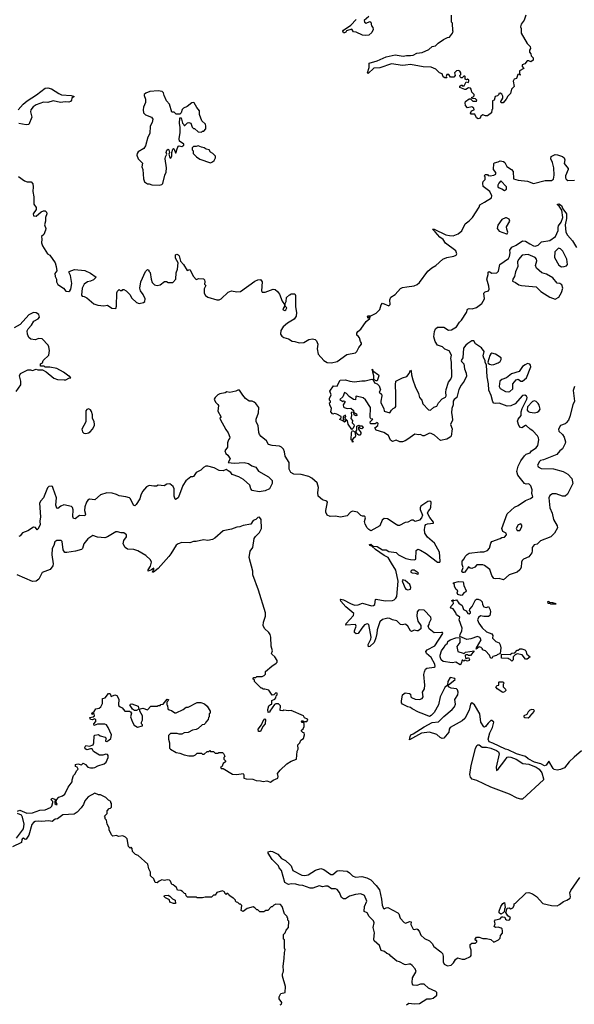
# Model space of a CAD drawing. Extents: x 2470790 to 2659118, y 702284 to 849036.
# Tile 50 of 154: x 2573613 to 2579746, y 740484 to 751374. Entities that reach past the tile are written whole.
import ezdxf

# ---------------------------------------------------------------- set-up
doc = ezdxf.new("R2010")
doc.units = 0

msp = doc.modelspace()

# ---------------------------------------------------------------- linework, layer by layer
at = {"layer": '0CON10XD'}
for points in [[(2577475, 751409), (2577424, 751366), (2577426, 751346), (2577445, 751337), (2577485, 751352), (2577496, 751346), (2577502, 751305), (2577517, 751287), (2577522, 751265), (2577509, 751231), (2577475, 751202), (2577435, 751200), (2577404, 751204), (2577334, 751234)], [(2579210, 751425), (2579192, 751368), (2579160, 751325), (2579152, 751295), (2579160, 751275), (2579160, 751225), (2579225, 751110), (2579257, 751077), (2579262, 751055), (2579250, 751035), (2579250, 751015), (2579267, 750997), (2579270, 750975), (2579292, 750952), (2579292, 750925), (2579265, 750908), (2579245, 750920), (2579225, 750920), (2579200, 750885), (2579170, 750875), (2579170, 750855), (2579190, 750835), (2579142, 750808), (2579140, 750770), (2579150, 750765), (2579145, 750760), (2579140, 750770), (2579122, 750768), (2579108, 750725), (2579080, 750715), (2579072, 750695), (2579080, 750635), (2579053, 750607), (2579042, 750558), (2579011, 750529), (2578992, 750495), (2578960, 750455), (2578943, 750453), (2578933, 750463), (2578935, 750470), (2578956, 750504), (2578956, 750526), (2578945, 750550), (2578925, 750560), (2578912, 750558), (2578910, 750545), (2578898, 750532), (2578870, 750525), (2578860, 750485), (2578840, 750475), (2578840, 750385), (2578833, 750375), (2578832, 750345), (2578785, 750310), (2578765, 750310), (2578735, 750322), (2578712, 750305), (2578706, 750284), (2578685, 750278), (2578665, 750290), (2578645, 750330), (2578605, 750330), (2578598, 750338), (2578610, 750365), (2578640, 750375), (2578636, 750396), (2578615, 750410), (2578565, 750400), (2578542, 750425), (2578538, 750455), (2578543, 750467), (2578585, 750500), (2578598, 750498), (2578625, 750472), (2578665, 750472), (2578670, 750485), (2578655, 750500), (2578622, 750502), (2578612, 750512), (2578612, 750518), (2578628, 750522), (2578638, 750532), (2578638, 750545), (2578612, 750572), (2578607, 750607), (2578598, 750618), (2578575, 750620), (2578545, 750600), (2578535, 750600), (2578480, 750625), (2578482, 750638), (2578495, 750650), (2578505, 750650), (2578515, 750640), (2578528, 750642), (2578552, 750688), (2578575, 750680), (2578580, 750695), (2578580, 750705), (2578567, 750717), (2578555, 750710), (2578540, 750715), (2578540, 750745), (2578535, 750750), (2578525, 750750), (2578505, 750730), (2578495, 750730), (2578485, 750740), (2578482, 750755), (2578492, 750768), (2578492, 750785), (2578480, 750805), (2578465, 750810), (2578445, 750807), (2578420, 750785), (2578428, 750755), (2578415, 750737), (2578378, 750738), (2578358, 750768), (2578337, 750767), (2578330, 750745), (2578338, 750732), (2578315, 750730), (2578295, 750740), (2578286, 750776), (2578256, 750786), (2578215, 750827), (2578165, 750848), (2578075, 750851), (2577935, 750877), (2577881, 750871), (2577845, 750867), (2577725, 750884), (2577595, 750843), (2577531, 750839), (2577465, 750778), (2577458, 750785), (2577478, 750845), (2577476, 750894), (2577565, 750919), (2577665, 750964), (2577765, 750984), (2577855, 750970), (2577892, 750978), (2577935, 750977), (2577965, 750983), (2578005, 751003), (2578065, 751012), (2578137, 751043), (2578173, 751077), (2578210, 751085), (2578240, 751115), (2578300, 751155), (2578343, 751177), (2578368, 751182), (2578400, 751225), (2578408, 751245), (2578402, 751252), (2578400, 751335), (2578390, 751345), (2578390, 751425)], [(2577334, 751234), (2577305, 751241), (2577285, 751270), (2577228, 751252), (2577218, 751235), (2577205, 751230), (2577195, 751230), (2577188, 751245), (2577195, 751258), (2577275, 751313), (2577333, 751377)], [(2573595, 750378), (2573651, 750439), (2573695, 750475), (2573798, 750542), (2573895, 750615), (2573925, 750619), (2573965, 750610), (2574047, 750557), (2574075, 750543), (2574182, 750535), (2574217, 750525), (2574190, 750505), (2574186, 750485), (2574175, 750469), (2574155, 750460), (2574115, 750464), (2574065, 750456), (2573985, 750476), (2573925, 750457), (2573875, 750461), (2573795, 750431), (2573762, 750408), (2573738, 750375), (2573733, 750353), (2573747, 750295), (2573714, 750216), (2573685, 750209), (2573605, 750225)], [(2575155, 749544), (2575185, 749551), (2575195, 749563), (2575218, 749655), (2575233, 749687), (2575236, 749735), (2575222, 749835), (2575226, 749855), (2575242, 749885), (2575234, 749905), (2575239, 749931), (2575255, 749941), (2575263, 749933), (2575269, 749905), (2575262, 749885), (2575275, 749850), (2575285, 749842), (2575297, 749865), (2575296, 749905), (2575307, 749943), (2575315, 749950), (2575323, 749943), (2575335, 749900), (2575345, 749900), (2575350, 749935), (2575367, 749973), (2575375, 749980), (2575405, 749972), (2575430, 749985), (2575428, 749998), (2575381, 750031), (2575376, 750055), (2575386, 750125), (2575388, 750185), (2575379, 750225), (2575385, 750290), (2575397, 750287), (2575415, 750230), (2575430, 750215), (2575432, 750202), (2575438, 750202), (2575468, 750232), (2575485, 750238), (2575505, 750230), (2575520, 750185), (2575535, 750170), (2575545, 750170), (2575585, 750132), (2575625, 750130), (2575635, 750140), (2575648, 750142), (2575670, 750165), (2575672, 750195), (2575667, 750217), (2575628, 750255), (2575603, 750325), (2575601, 750365), (2575572, 750402), (2575543, 750453), (2575535, 750458), (2575515, 750453), (2575466, 750414), (2575425, 750394), (2575410, 750380), (2575400, 750345), (2575385, 750328), (2575345, 750330), (2575322, 750352), (2575295, 750350), (2575268, 750438), (2575238, 750475), (2575210, 750535), (2575204, 750565), (2575190, 750580), (2575146, 750586), (2575052, 750578), (2575008, 750562), (2574991, 750545), (2574990, 750535), (2575006, 750495), (2575006, 750456), (2574982, 750405), (2574978, 750375), (2574984, 750345), (2575005, 750321), (2575072, 750295), (2575087, 750275), (2575077, 750235), (2575057, 750195), (2575053, 750115), (2575030, 750075), (2575005, 749980), (2574985, 749948), (2574925, 749912), (2574913, 749895), (2574910, 749875), (2574923, 749835), (2574970, 749785), (2574964, 749746), (2574976, 749716), (2574984, 749615), (2574995, 749579), (2575025, 749559), (2575045, 749559), (2575075, 749548), (2575155, 749544)], [(2573599, 749639), (2573665, 749591), (2573695, 749582), (2573741, 749581), (2573759, 749559), (2573764, 749526), (2573757, 749475), (2573771, 749415), (2573768, 749335), (2573796, 749295), (2573794, 749275), (2573764, 749225), (2573766, 749206), (2573795, 749201), (2573851, 749249), (2573875, 749260), (2573895, 749261), (2573911, 749245), (2573915, 749225), (2573897, 749185), (2573900, 749145), (2573886, 749105), (2573901, 749065), (2573899, 749045), (2573881, 748999), (2573855, 748975), (2573859, 748945), (2573854, 748904), (2573864, 748874), (2573922, 748785), (2573945, 748768), (2574004, 748684), (2574018, 748645), (2574024, 748596), (2574000, 748565), (2574005, 748535), (2574022, 748505), (2574022, 748475), (2574035, 748443), (2574096, 748406), (2574125, 748371), (2574155, 748366), (2574169, 748375), (2574177, 748393), (2574188, 748455), (2574176, 748545), (2574160, 748575), (2574162, 748588), (2574218, 748612), (2574335, 748598), (2574395, 748571), (2574458, 748525), (2574428, 748495), (2574395, 748480), (2574364, 748476), (2574325, 748450), (2574304, 748405), (2574295, 748328), (2574304, 748314), (2574325, 748311), (2574355, 748297), (2574432, 748232), (2574477, 748217), (2574545, 748210), (2574585, 748217), (2574633, 748183), (2574675, 748180), (2574682, 748205), (2574688, 748352), (2574695, 748370), (2574715, 748390), (2574725, 748380), (2574745, 748380), (2574755, 748390), (2574765, 748390), (2574790, 748375), (2574832, 748335), (2574854, 748294), (2574905, 748247), (2574935, 748236), (2574982, 748245), (2574997, 748255), (2575002, 748285), (2574977, 748335), (2574948, 748375), (2574940, 748405), (2574952, 748475), (2575005, 748590), (2575025, 748610), (2575040, 748605), (2575042, 748592), (2575056, 748576), (2575066, 748505), (2575078, 748468), (2575105, 748440), (2575135, 748433), (2575165, 748440), (2575215, 748478), (2575235, 748478), (2575255, 748468), (2575305, 748468), (2575340, 748505), (2575342, 748575), (2575358, 748615), (2575367, 748685), (2575338, 748735), (2575338, 748772), (2575351, 748779), (2575365, 748774), (2575375, 748761), (2575392, 748702), (2575424, 748665), (2575465, 748598), (2575495, 748610), (2575536, 748535), (2575565, 748500), (2575595, 748512), (2575645, 748507), (2575656, 748496), (2575662, 748475), (2575658, 748448), (2575670, 748435), (2575654, 748396), (2575655, 748348), (2575669, 748325), (2575695, 748304), (2575795, 748274), (2575820, 748275), (2575840, 748285), (2575920, 748360), (2575955, 748374), (2576015, 748364), (2576055, 748366), (2576215, 748483), (2576245, 748498), (2576275, 748500), (2576293, 748473), (2576288, 748375), (2576295, 748360), (2576329, 748361), (2576415, 748393), (2576438, 748388), (2576465, 748368), (2576488, 748338), (2576515, 748260), (2576540, 748225), (2576538, 748195), (2576523, 748175), (2576528, 748165), (2576545, 748159), (2576558, 748165), (2576568, 748185), (2576550, 748205), (2576550, 748235), (2576560, 748255), (2576565, 748300), (2576595, 748330), (2576605, 748330), (2576615, 748340), (2576655, 748340), (2576662, 748325), (2576664, 748196), (2576674, 748135), (2576671, 748095), (2576648, 748062), (2576575, 748018), (2576526, 747975), (2576501, 747935), (2576499, 747895), (2576511, 747875), (2576535, 747858), (2576585, 747844), (2576625, 747819), (2576655, 747816), (2576705, 747799), (2576757, 747803), (2576812, 747838), (2576853, 747843), (2576881, 747835), (2576895, 747820), (2576910, 747785), (2576904, 747735), (2576915, 747675), (2576975, 747605), (2577015, 747582), (2577063, 747577), (2577125, 747593), (2577230, 747670), (2577325, 747689), (2577341, 747705), (2577362, 747748), (2577392, 747785), (2577394, 747795), (2577381, 747815), (2577370, 747855), (2577358, 747875), (2577340, 747885), (2577341, 747905), (2577354, 747925), (2577385, 747950), (2577443, 748037), (2577485, 748070), (2577488, 748088), (2577482, 748088), (2577465, 748070), (2577460, 748095), (2577465, 748100), (2577495, 748100), (2577555, 748127), (2577595, 748169), (2577611, 748219), (2577625, 748237), (2577695, 748208), (2577709, 748225), (2577706, 748275), (2577719, 748305), (2577764, 748336), (2577825, 748400), (2577845, 748411), (2577895, 748419), (2577975, 748429), (2578010, 748445), (2578034, 748466), (2578127, 748593), (2578170, 748630), (2578214, 748656), (2578294, 748726), (2578335, 748743), (2578415, 748758), (2578439, 748771), (2578448, 748785), (2578436, 748816), (2578323, 748903), (2578295, 748943), (2578260, 748970), (2578209, 749029), (2578178, 749055), (2578195, 749055), (2578324, 748995), (2578365, 748986), (2578405, 748984), (2578462, 749005), (2578501, 749039), (2578538, 749115), (2578585, 749150), (2578620, 749185), (2578695, 749300), (2578700, 749325), (2578755, 749357), (2578832, 749405), (2578836, 749424), (2578812, 749475), (2578740, 749530), (2578733, 749567), (2578740, 749585), (2578760, 749605), (2578760, 749635), (2578750, 749645), (2578765, 749660), (2578785, 749660), (2578795, 749650), (2578815, 749648), (2578857, 749653), (2578880, 749665), (2578878, 749685), (2578854, 749715), (2578858, 749782), (2578865, 749790), (2578905, 749800), (2578927, 749813), (2578965, 749806), (2578978, 749795), (2579000, 749750), (2579051, 749715), (2579070, 749695), (2579075, 749614), (2579125, 749598), (2579227, 749587), (2579295, 749562), (2579425, 749595), (2579495, 749596), (2579515, 749608), (2579524, 749655), (2579520, 749735), (2579505, 749795), (2579488, 749835), (2579491, 749859), (2579535, 749881), (2579559, 749879), (2579615, 749861), (2579634, 749844), (2579640, 749825), (2579633, 749783), (2579677, 749727), (2579680, 749715), (2579648, 749645), (2579648, 749625), (2579655, 749610), (2579675, 749596), (2579747, 749597)], [(2575725, 749792), (2575745, 749800), (2575765, 749818), (2575778, 749845), (2575778, 749865), (2575750, 749895), (2575725, 749910), (2575710, 749935), (2575675, 749942), (2575655, 749958), (2575623, 749963), (2575585, 749980), (2575565, 749970), (2575535, 749970), (2575522, 749958), (2575520, 749935), (2575530, 749925), (2575532, 749895), (2575568, 749855), (2575605, 749830), (2575725, 749792)], [(2578975, 749484), (2578995, 749498), (2578998, 749525), (2578935, 749590), (2578910, 749565), (2578900, 749545), (2578902, 749525), (2578915, 749513), (2578944, 749504), (2578975, 749484)], [(2579281, 745501), (2579275, 745478), (2579245, 745434), (2579183, 745407), (2579168, 745392), (2579162, 745375), (2579159, 745315), (2579145, 745289), (2579115, 745264), (2579025, 745232), (2578965, 745178), (2578916, 745194), (2578875, 745188), (2578855, 745195), (2578835, 745228), (2578813, 745293), (2578755, 745337), (2578736, 745344), (2578667, 745343), (2578645, 745318), (2578613, 745303), (2578595, 745308), (2578575, 745322), (2578536, 745265), (2578525, 745259), (2578515, 745261), (2578504, 745275), (2578519, 745315), (2578507, 745347), (2578508, 745385), (2578530, 745410), (2578540, 745435), (2578560, 745460), (2578585, 745472), (2578705, 745489), (2578745, 745489), (2578785, 745502), (2578810, 745530), (2578822, 745585), (2578835, 745604), (2578925, 745635), (2578945, 745646), (2578975, 745649), (2578996, 745675), (2578993, 745693), (2578955, 745712), (2578946, 745745), (2579005, 745908), (2579085, 745982), (2579125, 746001), (2579205, 746055), (2579263, 746077), (2579286, 746095), (2579278, 746135), (2579280, 746175), (2579267, 746217), (2579245, 746239), (2579215, 746235), (2579195, 746244), (2579122, 746335), (2579110, 746375), (2579125, 746434), (2579154, 746495), (2579195, 746550), (2579215, 746569), (2579257, 746583), (2579272, 746605), (2579323, 746637), (2579344, 746666), (2579353, 746725), (2579350, 746750), (2579340, 746770), (2579288, 746828), (2579258, 746845), (2579215, 746886), (2579205, 746886), (2579165, 746860), (2579152, 746862), (2579133, 746885), (2579119, 746935), (2579124, 746955), (2579160, 746995), (2579160, 747035), (2579170, 747075), (2579222, 747175), (2579225, 747195), (2579219, 747209), (2579201, 747221), (2579175, 747216), (2579091, 747125), (2579045, 747102), (2579005, 747099), (2578915, 747132), (2578875, 747129), (2578855, 747134), (2578845, 747147), (2578828, 747218), (2578803, 747275), (2578798, 747345), (2578781, 747425), (2578774, 747554), (2578761, 747585), (2578761, 747605), (2578745, 747630), (2578739, 747655), (2578750, 747705), (2578721, 747745), (2578655, 747788), (2578635, 747820), (2578615, 747820), (2578569, 747791), (2578545, 747775), (2578521, 747739), (2578512, 747635), (2578497, 747605), (2578499, 747595), (2578525, 747566), (2578533, 747513), (2578552, 747465), (2578555, 747432), (2578530, 747375), (2578497, 747333), (2578468, 747282), (2578446, 747195), (2578416, 747174), (2578405, 747155), (2578406, 747115), (2578392, 747075), (2578387, 747025), (2578397, 746985), (2578398, 746945), (2578378, 746895), (2578395, 746850), (2578385, 746769), (2578375, 746756), (2578335, 746736), (2578265, 746720), (2578199, 746779), (2578165, 746798), (2578145, 746802), (2578085, 746770), (2578071, 746771), (2578046, 746786), (2578025, 746781), (2577982, 746788), (2577906, 746735), (2577876, 746715), (2577845, 746706), (2577816, 746706), (2577775, 746722), (2577735, 746709), (2577715, 746723), (2577693, 746773), (2577682, 746782), (2577639, 746809), (2577555, 746834), (2577541, 746859), (2577572, 746885), (2577577, 746907), (2577565, 746920), (2577546, 746904), (2577492, 746902), (2577490, 746925), (2577520, 746955), (2577495, 746960), (2577489, 746975), (2577493, 747085), (2577439, 747169), (2577411, 747191), (2577335, 747208), (2577330, 747205), (2577325, 747170), (2577305, 747173), (2577257, 747205), (2577229, 747239), (2577205, 747250), (2577188, 747202), (2577153, 747173), (2577185, 747150), (2577195, 747158), (2577208, 747155), (2577208, 747145), (2577190, 747115), (2577193, 747093), (2577200, 747085), (2577235, 747073), (2577275, 747077), (2577305, 747050), (2577310, 747030), (2577338, 747015), (2577342, 746995), (2577331, 746991), (2577312, 747005), (2577310, 747030), (2577285, 747032), (2577278, 747025), (2577282, 746995), (2577274, 746964), (2577292, 746942), (2577290, 746915), (2577307, 746897), (2577311, 746881), (2577302, 746855), (2577285, 746840), (2577245, 746900), (2577237, 746937), (2577210, 746965), (2577218, 746985), (2577215, 747000), (2577190, 746985), (2577192, 746952), (2577208, 746948), (2577220, 746935), (2577205, 746923), (2577188, 746938), (2577155, 746950), (2577153, 746957), (2577168, 746972), (2577170, 746985), (2577122, 747012), (2577095, 747017), (2577075, 747012), (2577053, 747035), (2577062, 747075), (2577043, 747115), (2577040, 747135), (2577050, 747145), (2577050, 747155), (2577038, 747165), (2577038, 747185), (2577058, 747225), (2577044, 747265), (2577085, 747323), (2577125, 747320), (2577137, 747355), (2577158, 747385), (2577215, 747392), (2577265, 747376), (2577315, 747370), (2577395, 747381), (2577435, 747379), (2577506, 747396), (2577522, 747392), (2577535, 747358), (2577565, 747348), (2577588, 747325), (2577602, 747278), (2577590, 747255), (2577613, 747233), (2577619, 747215), (2577606, 747155), (2577607, 747137), (2577639, 747075), (2577644, 747044), (2577705, 747027), (2577726, 747054), (2577745, 747074), (2577765, 747084), (2577771, 747095), (2577774, 747235), (2577768, 747335), (2577774, 747375), (2577845, 747414), (2577893, 747427), (2577920, 747460), (2577935, 747498), (2577943, 747485), (2577946, 747445), (2577961, 747391), (2577987, 747317), (2578025, 747241), (2578036, 747196), (2578060, 747165), (2578071, 747125), (2578135, 747059), (2578156, 747054), (2578192, 747088), (2578225, 747101), (2578244, 747135), (2578285, 747182), (2578321, 747199), (2578328, 747215), (2578325, 747255), (2578330, 747285), (2578355, 747365), (2578382, 747398), (2578393, 747427), (2578390, 747585), (2578380, 747625), (2578389, 747665), (2578361, 747711), (2578315, 747730), (2578287, 747757), (2578235, 747774), (2578208, 747815), (2578193, 747865), (2578200, 747925), (2578211, 747955), (2578235, 747973), (2578305, 747972), (2578355, 747939), (2578388, 747942), (2578442, 747978), (2578475, 748028), (2578499, 748051), (2578556, 748134), (2578567, 748173), (2578585, 748180), (2578616, 748176), (2578665, 748190), (2578725, 748235), (2578754, 748285), (2578745, 748350), (2578760, 748365), (2578797, 748375), (2578804, 748395), (2578802, 748425), (2578778, 748505), (2578794, 748555), (2578795, 748580), (2578805, 748590), (2578835, 748572), (2578890, 748575), (2578907, 748593), (2578922, 748665), (2579018, 748732), (2579031, 748755), (2579038, 748795), (2579032, 748825), (2579055, 748857), (2579105, 748879), (2579175, 748928), (2579205, 748925), (2579253, 748893), (2579295, 748872), (2579315, 748868), (2579345, 748881), (2579385, 748918), (2579475, 748932), (2579540, 748975), (2579569, 749041), (2579568, 749075), (2579573, 749095), (2579602, 749135), (2579618, 749185), (2579608, 749268), (2579580, 749310), (2579560, 749325), (2579562, 749335), (2579575, 749336), (2579605, 749319), (2579620, 749280), (2579660, 749225), (2579660, 749175), (2579644, 749105), (2579654, 749025), (2579670, 748990), (2579725, 748926), (2579772, 748855)], [(2578995, 749005), (2579005, 749007), (2579012, 749025), (2579000, 749055), (2578998, 749082), (2579034, 749145), (2579025, 749166), (2578995, 749184), (2578985, 749184), (2578945, 749165), (2578900, 749100), (2578895, 749065), (2578915, 749035), (2578995, 749005)], [(2579605, 748641), (2579635, 748644), (2579659, 748651), (2579670, 748665), (2579664, 748725), (2579619, 748815), (2579595, 748838), (2579572, 748848), (2579532, 748805), (2579526, 748745), (2579575, 748658), (2579605, 748641)], [(2579535, 748282), (2579575, 748304), (2579606, 748355), (2579621, 748405), (2579610, 748440), (2579586, 748456), (2579555, 748461), (2579510, 748520), (2579440, 748560), (2579389, 748575), (2579328, 748625), (2579316, 748655), (2579332, 748708), (2579329, 748725), (2579314, 748744), (2579235, 748776), (2579171, 748769), (2579130, 748720), (2579120, 748695), (2579121, 748645), (2579097, 748585), (2579086, 748535), (2579067, 748505), (2579062, 748482), (2579095, 748468), (2579132, 748442), (2579162, 748432), (2579325, 748419), (2579375, 748367), (2579415, 748340), (2579475, 748305), (2579535, 748282)], [(2573575, 747262), (2573624, 747335), (2573626, 747375), (2573612, 747435), (2573621, 747459), (2573705, 747500), (2573732, 747502), (2573755, 747492), (2573795, 747510), (2573815, 747500), (2573865, 747500), (2573905, 747478), (2573989, 747409), (2574030, 747395), (2574105, 747390), (2574125, 747392), (2574155, 747410), (2574178, 747412), (2574165, 747430), (2574155, 747430), (2574098, 747475), (2574025, 747514), (2573945, 747532), (2573895, 747530), (2573885, 747540), (2573842, 747542), (2573843, 747567), (2573865, 747580), (2573874, 747606), (2573936, 747665), (2573941, 747715), (2573936, 747755), (2573927, 747775), (2573860, 747845), (2573825, 747847), (2573785, 747832), (2573735, 747840), (2573715, 747860), (2573698, 747895), (2573697, 747933), (2573706, 747954), (2573743, 747995), (2573771, 748039), (2573816, 748065), (2573832, 748085), (2573825, 748114), (2573795, 748132), (2573765, 748134), (2573715, 748110), (2573618, 748002), (2573552, 747965)], [(2578835, 747558), (2578855, 747561), (2578905, 747580), (2578925, 747595), (2578936, 747615), (2578936, 747635), (2578875, 747676), (2578836, 747684), (2578823, 747677), (2578812, 747658), (2578790, 747585), (2578794, 747574), (2578808, 747565), (2578835, 747558)], [(2577555, 747378), (2577528, 747395), (2577531, 747435), (2577518, 747475), (2577520, 747490), (2577515, 747490), (2577510, 747505), (2577515, 747510), (2577520, 747490), (2577581, 747445), (2577584, 747435), (2577565, 747380), (2577555, 747378)], [(2579014, 747256), (2579035, 747262), (2579065, 747291), (2579068, 747345), (2579105, 747391), (2579125, 747398), (2579155, 747376), (2579175, 747374), (2579219, 747411), (2579264, 747535), (2579263, 747553), (2579254, 747564), (2579230, 747570), (2579202, 747558), (2579173, 747537), (2579135, 747484), (2579052, 747458), (2578995, 747411), (2578945, 747394), (2578924, 747376), (2578914, 747315), (2578926, 747295), (2578985, 747260), (2579014, 747256)], [(2578083, 743693), (2578025, 743714), (2577955, 743750), (2577935, 743768), (2577905, 743774), (2577846, 743805), (2577837, 743817), (2577835, 743835), (2577848, 743905), (2577875, 743928), (2577925, 743923), (2577936, 743915), (2577938, 743885), (2577946, 743876), (2577985, 743858), (2578035, 743856), (2578064, 743866), (2578076, 743885), (2578068, 743935), (2578088, 743972), (2578094, 744015), (2578082, 744132), (2578088, 744162), (2578101, 744189), (2578115, 744201), (2578195, 744211), (2578209, 744221), (2578205, 744245), (2578165, 744318), (2578112, 744365), (2578104, 744385), (2578120, 744405), (2578205, 744448), (2578293, 744585), (2578287, 744595), (2578277, 744597), (2578195, 744591), (2578140, 744635), (2578132, 744665), (2578142, 744685), (2578144, 744705), (2578164, 744745), (2578161, 744765), (2578085, 744844), (2578035, 744848), (2578025, 744844), (2578010, 744825), (2578004, 744775), (2578015, 744720), (2578048, 744675), (2578050, 744635), (2578020, 744615), (2578005, 744613), (2577975, 744622), (2577945, 744608), (2577934, 744614), (2577905, 744667), (2577885, 744683), (2577875, 744687), (2577845, 744680), (2577826, 744686), (2577785, 744726), (2577735, 744736), (2577705, 744752), (2577685, 744755), (2577625, 744739), (2577594, 744715), (2577565, 744627), (2577564, 744585), (2577553, 744537), (2577532, 744485), (2577485, 744441), (2577469, 744439), (2577466, 744465), (2577496, 744524), (2577501, 744545), (2577474, 744684), (2577455, 744691), (2577425, 744679), (2577395, 744645), (2577358, 744585), (2577335, 744581), (2577314, 744595), (2577315, 744615), (2577335, 744665), (2577325, 744686), (2577218, 744678), (2577222, 744695), (2577304, 744785), (2577308, 744805), (2577219, 744879), (2577165, 744944), (2577160, 744960), (2577165, 744966), (2577195, 744959), (2577270, 744915), (2577315, 744898), (2577355, 744902), (2577405, 744920), (2577505, 744892), (2577525, 744893), (2577541, 744905), (2577548, 744962), (2577554, 744966), (2577655, 744948), (2577735, 744949), (2577755, 744958), (2577774, 744975), (2577784, 744995), (2577799, 745165), (2577772, 745285), (2577725, 745364), (2577687, 745427), (2577645, 745448), (2577547, 745515), (2577509, 745549), (2577485, 745559), (2577481, 745569), (2577495, 745572), (2577521, 745551), (2577565, 745546), (2577625, 745511), (2577665, 745510), (2577695, 745493), (2577775, 745481), (2577801, 745455), (2577838, 745435), (2577885, 745413), (2577935, 745403), (2577979, 745401), (2577993, 745407), (2577996, 745504), (2578016, 745516), (2578045, 745505), (2578109, 745469), (2578234, 745375), (2578260, 745375), (2578264, 745385), (2578255, 745483), (2578202, 745585), (2578122, 745652), (2578094, 745694), (2578088, 745735), (2578098, 745778), (2578105, 745790), (2578123, 745797), (2578190, 745805), (2578190, 745815), (2578147, 745867), (2578122, 745915), (2578129, 745935), (2578151, 745959), (2578159, 745981), (2578163, 746035), (2578159, 746045), (2578148, 746048), (2578125, 746045), (2578049, 745995), (2578040, 745975), (2578042, 745955), (2578068, 745895), (2578057, 745863), (2578035, 745840), (2577985, 745823), (2577965, 745838), (2577945, 745839), (2577905, 745816), (2577875, 745811), (2577815, 745779), (2577795, 745779), (2577775, 745789), (2577682, 745852), (2577645, 745858), (2577621, 745839), (2577595, 745774), (2577495, 745722), (2577474, 745735), (2577457, 745755), (2577434, 745794), (2577426, 745825), (2577436, 745864), (2577432, 745875), (2577425, 745882), (2577405, 745882), (2577385, 745891), (2577347, 745925), (2577295, 745939), (2577272, 745928), (2577233, 745887), (2577161, 745871), (2577105, 745883), (2577045, 745878), (2577014, 745895), (2577000, 745925), (2576999, 745945), (2577017, 746037), (2577008, 746048), (2576962, 746062), (2576915, 746105), (2576912, 746145), (2576918, 746198), (2576902, 746252), (2576843, 746303), (2576811, 746321), (2576725, 746345), (2576646, 746346), (2576611, 746365), (2576593, 746403), (2576594, 746475), (2576550, 746545), (2576542, 746595), (2576529, 746625), (2576508, 746645), (2576485, 746656), (2576405, 746663), (2576364, 746675), (2576344, 746714), (2576285, 746762), (2576266, 746786), (2576257, 746807), (2576249, 746885), (2576228, 746925), (2576227, 746955), (2576254, 747025), (2576256, 747085), (2576225, 747127), (2576205, 747143), (2576183, 747153), (2576152, 747155), (2576111, 747185), (2576080, 747220), (2576045, 747276), (2576025, 747277), (2576005, 747266), (2575938, 747252), (2575905, 747256), (2575884, 747246), (2575825, 747234), (2575805, 747224), (2575774, 747196), (2575762, 747175), (2575777, 747145), (2575805, 747118), (2575810, 747105), (2575804, 747045), (2575837, 746985), (2575838, 746975), (2575828, 746965), (2575830, 746955), (2575891, 746841), (2575919, 746805), (2575937, 746755), (2575935, 746740), (2575923, 746727), (2575912, 746695), (2575910, 746645), (2575882, 746605), (2575893, 746575), (2575916, 746556), (2575940, 746515), (2575920, 746475), (2575985, 746467), (2576097, 746477), (2576145, 746465), (2576180, 746440), (2576225, 746425), (2576255, 746382), (2576365, 746317), (2576405, 746276), (2576406, 746245), (2576376, 746184), (2576329, 746161), (2576260, 746150), (2576185, 746166), (2576168, 746185), (2576157, 746225), (2576087, 746287), (2576037, 746317), (2575963, 746343), (2575948, 746365), (2575918, 746385), (2575895, 746397), (2575865, 746383), (2575819, 746389), (2575765, 746416), (2575693, 746437), (2575672, 746435), (2575645, 746420), (2575618, 746392), (2575565, 746366), (2575535, 746322), (2575525, 746316), (2575505, 746319), (2575450, 746275), (2575417, 746223), (2575382, 746122), (2575365, 746084), (2575335, 746068), (2575331, 746071), (2575320, 746105), (2575321, 746185), (2575309, 746209), (2575275, 746240), (2575240, 746235), (2575212, 746218), (2575146, 746224), (2575125, 746213), (2575096, 746214), (2575045, 746223), (2575015, 746206), (2574972, 746155), (2574953, 746115), (2574942, 746075), (2574900, 746010), (2574885, 745998), (2574873, 746005), (2574840, 746075), (2574828, 746085), (2574788, 746098), (2574715, 746109), (2574685, 746124), (2574637, 746137), (2574578, 746142), (2574505, 746118), (2574445, 746062), (2574385, 746071), (2574365, 746058), (2574352, 746038), (2574334, 745985), (2574331, 745945), (2574340, 745905), (2574334, 745886), (2574275, 745889), (2574225, 745852), (2574208, 745858), (2574201, 745879), (2574204, 745954), (2574198, 745978), (2574185, 745991), (2574101, 746009), (2574067, 745995), (2574035, 745968), (2574025, 745972), (2574011, 746005), (2574020, 746085), (2573985, 746190), (2573975, 746209), (2573965, 746214), (2573935, 746210), (2573921, 746195), (2573875, 746085), (2573846, 746054), (2573832, 746025), (2573845, 745875), (2573836, 745826), (2573838, 745785), (2573815, 745740), (2573805, 745730), (2573789, 745759), (2573765, 745762), (2573705, 745722), (2573645, 745700), (2573620, 745665), (2573605, 745657)], [(2579750, 747315), (2579734, 747274), (2579747, 747155), (2579731, 747115), (2579698, 746985), (2579681, 746945), (2579655, 746914), (2579645, 746904), (2579595, 746885), (2579572, 746845), (2579574, 746824), (2579616, 746785), (2579635, 746755), (2579648, 746705), (2579646, 746685), (2579615, 746627), (2579585, 746605), (2579552, 746565), (2579405, 746505), (2579372, 746498), (2579361, 746489), (2579341, 746445), (2579348, 746428), (2579381, 746411), (2579515, 746405), (2579625, 746376), (2579675, 746347), (2579718, 746298), (2579731, 746245), (2579672, 746125), (2579645, 746104), (2579615, 746102), (2579545, 746131), (2579505, 746130), (2579475, 746113), (2579464, 746085), (2579476, 745975), (2579503, 745915), (2579517, 745847), (2579556, 745776), (2579560, 745755), (2579527, 745695), (2579485, 745654), (2579372, 745608), (2579335, 745574), (2579304, 745566), (2579281, 745535), (2579281, 745501)], [(2579305, 747027), (2579335, 747033), (2579355, 747045), (2579367, 747065), (2579359, 747109), (2579348, 747128), (2579325, 747149), (2579305, 747157), (2579285, 747151), (2579229, 747091), (2579225, 747055), (2579235, 747040), (2579255, 747032), (2579305, 747027)], [(2574345, 746797), (2574375, 746804), (2574394, 746815), (2574418, 746845), (2574439, 746885), (2574441, 746901), (2574437, 746927), (2574418, 746965), (2574419, 747005), (2574409, 747039), (2574395, 747057), (2574375, 747068), (2574355, 747063), (2574343, 747047), (2574343, 746927), (2574302, 746845), (2574306, 746815), (2574321, 746801), (2574345, 746797)], [(2577295, 746700), (2577290, 746720), (2577280, 746725), (2577282, 746808), (2577295, 746830), (2577320, 746815), (2577328, 746775), (2577322, 746755), (2577304, 746746), (2577290, 746725), (2577300, 746705), (2577295, 746700)], [(2577365, 746777), (2577354, 746784), (2577330, 746815), (2577340, 746835), (2577343, 746877), (2577365, 746890), (2577375, 746880), (2577395, 746880), (2577410, 746865), (2577407, 746855), (2577395, 746850), (2577382, 746852), (2577365, 746870), (2577360, 746865), (2577360, 746845), (2577387, 746807), (2577385, 746792), (2577375, 746780), (2577365, 746777)], [(2575250, 743835), (2575240, 743825), (2575240, 743795), (2575247, 743787), (2575253, 743753), (2575265, 743740), (2575292, 743732), (2575328, 743708), (2575345, 743708), (2575420, 743745), (2575455, 743770), (2575475, 743770), (2575575, 743820), (2575615, 743820), (2575657, 743807), (2575685, 743780), (2575720, 743725), (2575720, 743705), (2575710, 743695), (2575710, 743665), (2575700, 743655), (2575698, 743632), (2575670, 743605), (2575668, 743592), (2575655, 743580), (2575630, 743575), (2575587, 743533), (2575565, 743522), (2575523, 743517), (2575475, 743490), (2575433, 743487), (2575405, 743470), (2575375, 743470), (2575355, 743480), (2575282, 743478), (2575260, 743455), (2575260, 743415), (2575270, 743375), (2575270, 743315), (2575280, 743305), (2575345, 743268), (2575385, 743262), (2575433, 743243), (2575485, 743232), (2575537, 743233), (2575558, 743242), (2575575, 743260), (2575625, 743260), (2575635, 743250), (2575655, 743250), (2575685, 743280), (2575705, 743280), (2575715, 743290), (2575725, 743280), (2575755, 743280), (2575775, 743260), (2575805, 743260), (2575815, 743270), (2575855, 743270), (2575868, 743258), (2575877, 743237), (2575880, 743225), (2575870, 743215), (2575870, 743195), (2575888, 743178), (2575890, 743165), (2575862, 743148), (2575848, 743112), (2575832, 743108), (2575842, 743092), (2575865, 743090), (2575965, 743030), (2576015, 743027), (2576085, 743038), (2576093, 743023), (2576093, 742985), (2576117, 742977), (2576193, 742973), (2576228, 742958), (2576275, 742957), (2576305, 742949), (2576345, 742957), (2576385, 742940), (2576418, 742962), (2576466, 742984), (2576470, 743005), (2576464, 743036), (2576492, 743075), (2576566, 743144), (2576615, 743174), (2576674, 743196), (2576683, 743285), (2576693, 743305), (2576690, 743355), (2576712, 743375), (2576724, 743406), (2576750, 743425), (2576762, 743465), (2576758, 743488), (2576745, 743490), (2576730, 743505), (2576730, 743515), (2576748, 743532), (2576760, 743555), (2576760, 743585), (2576750, 743600), (2576735, 743600), (2576730, 743615), (2576735, 743620), (2576748, 743618), (2576750, 743600), (2576755, 743600), (2576765, 743610), (2576788, 743612), (2576798, 743625), (2576795, 743638), (2576762, 743652), (2576750, 743675), (2576615, 743734), (2576585, 743730), (2576535, 743738), (2576522, 743728), (2576492, 743732), (2576496, 743785), (2576475, 743808), (2576445, 743808), (2576430, 743800), (2576380, 743725), (2576380, 743715), (2576362, 743712), (2576358, 743745), (2576370, 743785), (2576385, 743800), (2576400, 743805), (2576400, 743845), (2576435, 743860), (2576447, 743873), (2576450, 743895), (2576460, 743905), (2576460, 743925), (2576445, 743930), (2576423, 743907), (2576405, 743902), (2576367, 743957), (2576325, 743970), (2576305, 743970), (2576295, 743980), (2576285, 743980), (2576210, 744055), (2576208, 744068), (2576190, 744085), (2576202, 744098), (2576225, 744100), (2576235, 744110), (2576295, 744110), (2576315, 744120), (2576330, 744135), (2576330, 744165), (2576400, 744225), (2576450, 744255), (2576462, 744268), (2576462, 744285), (2576436, 744325), (2576400, 744355), (2576398, 744365), (2576410, 744395), (2576393, 744445), (2576390, 744545), (2576382, 744575), (2576370, 744595), (2576321, 744641), (2576304, 744674), (2576308, 744712), (2576330, 744775), (2576333, 744815), (2576255, 745065), (2576193, 745233), (2576192, 745275), (2576150, 745425), (2576163, 745495), (2576191, 745535), (2576206, 745635), (2576221, 745659), (2576265, 745703), (2576289, 745745), (2576282, 745845), (2576265, 745870), (2576245, 745868), (2576224, 745846), (2576194, 745836), (2576168, 745795), (2576085, 745781), (2576047, 745763), (2576015, 745762), (2575955, 745738), (2575865, 745721), (2575770, 745640), (2575744, 745626), (2575695, 745615), (2575645, 745619), (2575565, 745602), (2575535, 745604), (2575493, 745587), (2575405, 745590), (2575365, 745578), (2575345, 745562), (2575285, 745465), (2575262, 745438), (2575145, 745305), (2575093, 745263), (2575083, 745265), (2575098, 745295), (2575095, 745307), (2575071, 745289), (2575034, 745274), (2575035, 745290), (2575059, 745331), (2575069, 745375), (2575060, 745400), (2575009, 745449), (2574920, 745500), (2574875, 745513), (2574805, 745518), (2574778, 745535), (2574758, 745575), (2574765, 745615), (2574793, 745655), (2574793, 745675), (2574765, 745697), (2574735, 745698), (2574695, 745709), (2574675, 745708), (2574586, 745654), (2574555, 745644), (2574475, 745649), (2574421, 745669), (2574368, 745632), (2574324, 745575), (2574307, 745525), (2574296, 745515), (2574232, 745495), (2574135, 745480), (2574112, 745482), (2574095, 745511), (2574083, 745603), (2574072, 745612), (2574025, 745612), (2574003, 745597), (2573992, 745558), (2573973, 745525), (2573969, 745455), (2573983, 745355), (2573980, 745335), (2573949, 745291), (2573862, 745258), (2573825, 745187), (2573795, 745164), (2573755, 745160), (2573585, 745235)], [(2579145, 745724), (2579167, 745765), (2579165, 745782), (2579155, 745796), (2579125, 745785), (2579104, 745745), (2579115, 745724), (2579145, 745724)], [(2578015, 745241), (2578025, 745243), (2578021, 745255), (2577975, 745284), (2577950, 745285), (2577938, 745275), (2577940, 745265), (2577952, 745255), (2577985, 745254), (2578015, 745241)], [(2577905, 745066), (2577935, 745074), (2577940, 745095), (2577926, 745125), (2577875, 745171), (2577851, 745179), (2577844, 745166), (2577846, 745155), (2577875, 745086), (2577885, 745074), (2577905, 745066)], [(2578495, 745007), (2578458, 745015), (2578452, 745035), (2578460, 745055), (2578441, 745071), (2578420, 745105), (2578420, 745125), (2578410, 745135), (2578410, 745145), (2578465, 745161), (2578519, 745155), (2578523, 745115), (2578551, 745055), (2578546, 745044), (2578524, 745036), (2578505, 745010), (2578495, 745007)], [(2578835, 744310), (2578820, 744315), (2578808, 744345), (2578764, 744394), (2578730, 744405), (2578730, 744415), (2578715, 744430), (2578693, 744437), (2578662, 744412), (2578663, 744425), (2578716, 744514), (2578700, 744540), (2578675, 744550), (2578602, 744525), (2578558, 744518), (2578482, 744552), (2578483, 744575), (2578501, 744615), (2578507, 744645), (2578474, 744735), (2578480, 744765), (2578445, 744793), (2578438, 744815), (2578408, 744858), (2578385, 744864), (2578378, 744875), (2578380, 744885), (2578410, 744915), (2578408, 744938), (2578390, 744945), (2578405, 744958), (2578415, 744950), (2578445, 744957), (2578471, 744921), (2578506, 744896), (2578522, 744852), (2578552, 744835), (2578570, 744805), (2578585, 744802), (2578600, 744815), (2578600, 744825), (2578588, 744838), (2578590, 744855), (2578618, 744882), (2578652, 744958), (2578664, 744966), (2578684, 744966), (2578709, 744955), (2578728, 744935), (2578730, 744905), (2578745, 744880), (2578775, 744872), (2578798, 744885), (2578815, 744848), (2578818, 744825), (2578811, 744785), (2578797, 744773), (2578745, 744773), (2578708, 744782), (2578688, 744762), (2578677, 744735), (2578691, 744701), (2578729, 744649), (2578775, 744603), (2578835, 744582), (2578847, 744563), (2578842, 744532), (2578880, 744495), (2578915, 744480), (2578925, 744460), (2578934, 744425), (2578928, 744362), (2578895, 744350), (2578885, 744340), (2578845, 744330), (2578835, 744310)], [(2579487, 744913), (2579545, 744913), (2579510, 744925), (2579477, 744927), (2579465, 744937), (2579450, 744935), (2579455, 744920), (2579475, 744920), (2579487, 744913)], [(2578485, 744240), (2578435, 744268), (2578395, 744260), (2578295, 744277), (2578274, 744295), (2578262, 744325), (2578262, 744345), (2578277, 744395), (2578308, 744432), (2578321, 744459), (2578343, 744477), (2578348, 744495), (2578375, 744516), (2578435, 744538), (2578475, 744540), (2578480, 744535), (2578480, 744485), (2578448, 744442), (2578457, 744387), (2578518, 744368), (2578525, 744360), (2578543, 744377), (2578638, 744395), (2578598, 744342), (2578575, 744340), (2578565, 744350), (2578545, 744350), (2578538, 744342), (2578542, 744312), (2578555, 744310), (2578578, 744318), (2578587, 744297), (2578582, 744285), (2578565, 744278), (2578535, 744290), (2578525, 744280), (2578515, 744290), (2578505, 744290), (2578497, 744253), (2578485, 744240)], [(2579055, 744280), (2579038, 744298), (2579025, 744300), (2579015, 744310), (2578942, 744312), (2578942, 744358), (2579037, 744353), (2579055, 744368), (2579088, 744372), (2579115, 744400), (2579125, 744400), (2579144, 744416), (2579165, 744417), (2579200, 744405), (2579212, 744392), (2579220, 744355), (2579260, 744325), (2579225, 744300), (2579205, 744300), (2579168, 744348), (2579115, 744360), (2579092, 744348), (2579072, 744328), (2579070, 744295), (2579055, 744280)], [(2579825, 743288), (2579743, 743217), (2579688, 743165), (2579639, 743101), (2579595, 743079), (2579555, 743073), (2579525, 743080), (2579511, 743091), (2579465, 743172), (2579435, 743127), (2579415, 743122), (2579375, 743143), (2579305, 743163), (2579235, 743198), (2579205, 743224), (2579108, 743255), (2579015, 743299), (2578984, 743305), (2578845, 743372), (2578805, 743388), (2578794, 743415), (2578812, 743488), (2578843, 743545), (2578856, 743606), (2578835, 743624), (2578825, 743622), (2578794, 743595), (2578765, 743556), (2578755, 743549), (2578745, 743551), (2578712, 743605), (2578701, 743695), (2578644, 743795), (2578615, 743817), (2578605, 743816), (2578597, 743805), (2578582, 743738), (2578535, 743645), (2578505, 743618), (2578373, 743545), (2578361, 743525), (2578359, 743495), (2578305, 743428), (2578285, 743422), (2578263, 743433), (2578225, 743468), (2578144, 743494), (2578055, 743482), (2577925, 743410), (2577933, 743445), (2577937, 743465), (2577965, 743476), (2578085, 743554), (2578175, 743599), (2578245, 743607), (2578302, 743668), (2578395, 743745), (2578421, 743775), (2578432, 743805), (2578427, 743855), (2578460, 743905), (2578462, 743935), (2578455, 743962), (2578445, 743972), (2578385, 743980), (2578356, 743996), (2578350, 744015), (2578430, 744075), (2578425, 744089), (2578375, 744097), (2578347, 744055), (2578344, 744015), (2578315, 743986), (2578263, 743885), (2578243, 743797), (2578195, 743712), (2578165, 743677), (2578145, 743667), (2578083, 743693)], [(2578955, 743932), (2578895, 743972), (2578880, 743995), (2578895, 744010), (2578910, 744015), (2578910, 744045), (2578915, 744050), (2578955, 744050), (2578970, 744035), (2578960, 744025), (2578960, 743995), (2578985, 743970), (2578988, 743955), (2578975, 743940), (2578955, 743932)], [(2573590, 742620), (2573615, 742630), (2573691, 742599), (2573755, 742603), (2573835, 742630), (2573895, 742636), (2573955, 742662), (2573969, 742675), (2573980, 742715), (2573980, 742725), (2573963, 742745), (2573968, 742762), (2574003, 742753), (2574010, 742735), (2574000, 742725), (2574002, 742705), (2574015, 742694), (2574028, 742695), (2574018, 742718), (2574020, 742745), (2574047, 742773), (2574085, 742788), (2574111, 742809), (2574148, 742885), (2574192, 742945), (2574193, 742967), (2574210, 743015), (2574227, 743033), (2574240, 743065), (2574260, 743085), (2574248, 743105), (2574232, 743115), (2574230, 743135), (2574255, 743143), (2574295, 743132), (2574315, 743150), (2574342, 743135), (2574366, 743106), (2574395, 743099), (2574425, 743100), (2574445, 743102), (2574477, 743123), (2574546, 743144), (2574570, 743160), (2574592, 743215), (2574592, 743235), (2574586, 743246), (2574565, 743250), (2574531, 743239), (2574495, 743238), (2574431, 743281), (2574415, 743308), (2574395, 743310), (2574355, 743300), (2574339, 743309), (2574332, 743325), (2574345, 743346), (2574385, 743340), (2574425, 743352), (2574432, 743375), (2574438, 743452), (2574445, 743460), (2574485, 743468), (2574504, 743454), (2574558, 743438), (2574568, 743428), (2574565, 743420), (2574563, 743393), (2574575, 743392), (2574600, 743405), (2574620, 743425), (2574630, 743465), (2574592, 743545), (2574573, 743573), (2574553, 743583), (2574475, 743582), (2574438, 743568), (2574432, 743585), (2574457, 743613), (2574455, 743630), (2574445, 743640), (2574415, 743630), (2574395, 743632), (2574390, 743655), (2574427, 743663), (2574440, 743675), (2574438, 743698), (2574425, 743700), (2574415, 743690), (2574410, 743705), (2574438, 743722), (2574457, 743753), (2574492, 743758), (2574512, 743775), (2574528, 743812), (2574530, 743865), (2574558, 743872), (2574595, 743920), (2574605, 743923), (2574615, 743918), (2574625, 743888), (2574665, 743908), (2574689, 743899), (2574708, 743858), (2574706, 743796), (2574710, 743785), (2574723, 743773), (2574745, 743764), (2574777, 743727), (2574826, 743726), (2574839, 743719), (2574848, 743705), (2574840, 743665), (2574860, 743605), (2574880, 743570), (2574915, 743550), (2574970, 743565), (2574970, 743575), (2574960, 743585), (2574960, 743605), (2574972, 743628), (2574972, 743675), (2574941, 743725), (2574940, 743745), (2574947, 743753), (2574975, 743758), (2575028, 743742), (2575065, 743780), (2575135, 743780), (2575145, 743790), (2575165, 743790), (2575175, 743800), (2575198, 743802), (2575245, 743858), (2575257, 743855), (2575250, 743835)], [(2574905, 743734), (2574884, 743734), (2574859, 743749), (2574833, 743795), (2574837, 743803), (2574855, 743806), (2574922, 743782), (2574932, 743748), (2574905, 743734)], [(2579235, 743652), (2579255, 743667), (2579306, 743725), (2579300, 743740), (2579275, 743746), (2579255, 743737), (2579235, 743718), (2579222, 743688), (2579190, 743675), (2579189, 743665), (2579201, 743655), (2579235, 743652)], [(2576255, 743500), (2576252, 743525), (2576287, 743573), (2576305, 743620), (2576325, 743640), (2576330, 743635), (2576328, 743585), (2576303, 743557), (2576275, 743502), (2576255, 743500)], [(2579155, 742752), (2579113, 742765), (2579028, 742808), (2578823, 742885), (2578670, 742960), (2578618, 742975), (2578597, 742997), (2578591, 743025), (2578605, 743125), (2578655, 743314), (2578668, 743345), (2578681, 743355), (2578696, 743355), (2578726, 743326), (2578775, 743328), (2578825, 743316), (2578885, 743292), (2578908, 743275), (2578915, 743255), (2578881, 743105), (2578885, 743070), (2578905, 743084), (2578978, 743182), (2579005, 743217), (2579019, 743221), (2579045, 743217), (2579105, 743195), (2579178, 743148), (2579245, 743138), (2579325, 743105), (2579356, 743085), (2579389, 743045), (2579407, 742977), (2579405, 742965), (2579175, 742754), (2579155, 742752)], [(2576495, 740478), (2576508, 740485), (2576512, 740505), (2576484, 740545), (2576484, 740566), (2576500, 740605), (2576550, 740615), (2576552, 740682), (2576518, 740795), (2576518, 740822), (2576528, 740835), (2576530, 740855), (2576528, 740905), (2576538, 740992), (2576540, 741055), (2576548, 741085), (2576540, 741105), (2576540, 741195), (2576530, 741205), (2576530, 741255), (2576550, 741275), (2576560, 741305), (2576587, 741333), (2576590, 741405), (2576580, 741415), (2576580, 741435), (2576570, 741445), (2576570, 741455), (2576540, 741485), (2576517, 741567), (2576498, 741588), (2576445, 741590), (2576425, 741580), (2576405, 741560), (2576395, 741560), (2576358, 741522), (2576335, 741520), (2576312, 741508), (2576268, 741508), (2576245, 741530), (2576235, 741530), (2576215, 741552), (2576195, 741560), (2576128, 741542), (2576085, 741512), (2576063, 741523), (2576068, 741575), (2576055, 741590), (2576045, 741590), (2576025, 741610), (2576012, 741612), (2576000, 741625), (2576000, 741635), (2575975, 741660), (2575965, 741660), (2575945, 741680), (2575932, 741682), (2575930, 741695), (2575915, 741710), (2575905, 741710), (2575895, 741700), (2575882, 741712), (2575880, 741725), (2575855, 741740), (2575795, 741720), (2575775, 741690), (2575755, 741690), (2575735, 741670), (2575665, 741668), (2575635, 741660), (2575575, 741660), (2575565, 741670), (2575468, 741668), (2575453, 741683), (2575450, 741705), (2575435, 741710), (2575413, 741733), (2575395, 741742), (2575360, 741745), (2575346, 741776), (2575310, 741805), (2575295, 741810), (2575282, 741845), (2575270, 741855), (2575245, 741862), (2575215, 741853), (2575185, 741860), (2575154, 741846), (2575135, 741828), (2575110, 741830), (2575095, 741870), (2575060, 741905), (2575060, 741945), (2575043, 741983), (2575030, 742035), (2574925, 742130), (2574895, 742140), (2574860, 742175), (2574858, 742208), (2574845, 742220), (2574835, 742210), (2574818, 742228), (2574802, 742315), (2574785, 742332), (2574755, 742348), (2574705, 742338), (2574685, 742350), (2574645, 742343), (2574629, 742359), (2574603, 742413), (2574602, 742435), (2574582, 742475), (2574572, 742522), (2574560, 742535), (2574560, 742555), (2574550, 742565), (2574580, 742595), (2574580, 742625), (2574602, 742648), (2574618, 742652), (2574630, 742665), (2574630, 742705), (2574620, 742715), (2574620, 742725), (2574595, 742740), (2574565, 742770), (2574505, 742800), (2574485, 742800), (2574445, 742818), (2574371, 742779), (2574334, 742736), (2574318, 742692), (2574292, 742658), (2574250, 742610), (2574214, 742586), (2574091, 742579), (2574030, 742535), (2574005, 742530), (2573973, 742507), (2573935, 742512), (2573855, 742506), (2573821, 742511), (2573785, 742505), (2573765, 742495), (2573748, 742472), (2573713, 742355), (2573685, 742312), (2573675, 742308), (2573655, 742321), (2573645, 742319), (2573636, 742305), (2573634, 742275), (2573533, 742227)], [(2573577, 742323), (2573654, 742425), (2573664, 742476), (2573646, 742555), (2573634, 742574), (2573590, 742595)], [(2577892, 740478), (2577915, 740496), (2577975, 740488), (2578035, 740492), (2578114, 740546), (2578155, 740545), (2578185, 740551), (2578225, 740584), (2578225, 740615), (2578215, 740626), (2578134, 740664), (2578085, 740706), (2578045, 740705), (2578005, 740690), (2577965, 740697), (2577957, 740705), (2577954, 740724), (2577958, 740775), (2577996, 740845), (2577988, 740875), (2577955, 740914), (2577935, 740927), (2577915, 740929), (2577885, 740921), (2577867, 740925), (2577815, 740952), (2577785, 740960), (2577718, 741018), (2577704, 741034), (2577675, 741044), (2577648, 741068), (2577610, 741080), (2577592, 741135), (2577532, 741185), (2577529, 741205), (2577538, 741275), (2577523, 741335), (2577532, 741385), (2577525, 741406), (2577477, 741455), (2577455, 741497), (2577422, 741512), (2577427, 741565), (2577452, 741625), (2577425, 741688), (2577385, 741705), (2577325, 741698), (2577261, 741679), (2577215, 741652), (2577195, 741650), (2577171, 741665), (2577151, 741721), (2577125, 741755), (2577105, 741761), (2577061, 741761), (2577019, 741789), (2576995, 741792), (2576965, 741784), (2576925, 741794), (2576855, 741770), (2576825, 741769), (2576745, 741798), (2576705, 741801), (2576668, 741812), (2576615, 741816), (2576585, 741810), (2576545, 741832), (2576507, 741965), (2576484, 741994), (2576475, 742017), (2576406, 742085), (2576360, 742155), (2576360, 742170), (2576385, 742177), (2576410, 742175), (2576466, 742145), (2576508, 742098), (2576551, 742075), (2576605, 742027), (2576615, 742015), (2576633, 741963), (2576735, 741912), (2576765, 741909), (2576803, 741917), (2576885, 741969), (2576945, 741984), (2576978, 741975), (2577055, 741918), (2577075, 741920), (2577125, 741959), (2577145, 741965), (2577235, 741955), (2577259, 741939), (2577294, 741904), (2577325, 741890), (2577397, 741897), (2577453, 741883), (2577495, 741861), (2577557, 741797), (2577591, 741751), (2577614, 741645), (2577620, 741580), (2577635, 741542), (2577645, 741540), (2577665, 741552), (2577685, 741553), (2577795, 741496), (2577805, 741485), (2577820, 741435), (2577865, 741388), (2577885, 741382), (2577925, 741398), (2577943, 741395), (2577940, 741365), (2577964, 741314), (2577975, 741310), (2578005, 741317), (2578015, 741310), (2578034, 741285), (2578048, 741248), (2578091, 741211), (2578145, 741185), (2578174, 741155), (2578194, 741124), (2578272, 741065), (2578287, 741045), (2578296, 741016), (2578295, 740955), (2578306, 740926), (2578345, 740911), (2578385, 740918), (2578409, 740941), (2578431, 740979), (2578455, 740997), (2578505, 740982), (2578535, 740982), (2578598, 741012), (2578604, 741025), (2578604, 741084), (2578594, 741115), (2578596, 741145), (2578615, 741160), (2578655, 741160), (2578670, 741175), (2578668, 741188), (2578655, 741190), (2578650, 741205), (2578665, 741227), (2578695, 741228), (2578735, 741212), (2578775, 741212), (2578825, 741202), (2578855, 741172), (2578908, 741195), (2578927, 741215), (2578930, 741245), (2578951, 741269), (2578953, 741295), (2578947, 741317), (2578937, 741327), (2578905, 741338), (2578875, 741332), (2578860, 741345), (2578872, 741375), (2578862, 741405), (2578875, 741417), (2578925, 741428), (2578945, 741450), (2578955, 741452), (2578978, 741448), (2578984, 741424), (2578995, 741417), (2579015, 741414), (2579031, 741419), (2579040, 741435), (2579038, 741445), (2579011, 741461), (2578988, 741498), (2579003, 741547), (2579025, 741552), (2579045, 741540), (2579065, 741550), (2579080, 741575), (2579080, 741595), (2579095, 741602), (2579215, 741716), (2579245, 741719), (2579285, 741707), (2579327, 741677), (2579399, 741599), (2579495, 741578), (2579555, 741573), (2579584, 741586), (2579628, 741622), (2579665, 741636), (2579701, 741659), (2579706, 741674), (2579698, 741715), (2579709, 741741), (2579809, 741885)], [(2575315, 741598), (2575275, 741612), (2575268, 741638), (2575225, 741662), (2575212, 741675), (2575213, 741687), (2575255, 741690), (2575275, 741678), (2575302, 741652), (2575332, 741635), (2575335, 741600), (2575315, 741598)], [(2578935, 741482), (2578916, 741496), (2578916, 741515), (2578935, 741567), (2578955, 741598), (2578975, 741610), (2578982, 741555), (2578973, 741535), (2578972, 741508), (2578960, 741495), (2578935, 741482)]]:
    msp.add_lwpolyline(points, dxfattribs=at)

doc.saveas('drawing.dxf')
